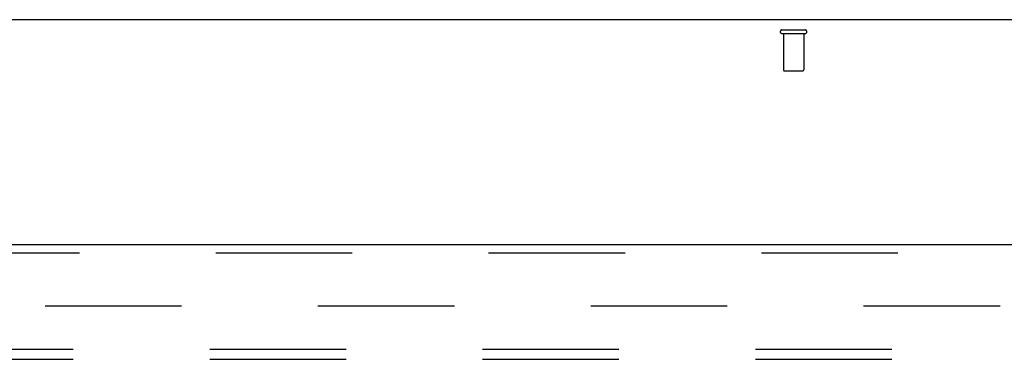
# Model space of a CAD drawing. Header units: inches. Extents: x 0 to 304, y 0 to 196.
# Tile 56 of 98: x 95.6 to 107.66, y 139.25 to 143.41. Entities that reach past the tile are written whole.
import ezdxf

# ---------------------------------------------------------------- set-up
doc = ezdxf.new("R2010")
doc.units = ezdxf.units.IN
doc.header["$LTSCALE"] = 16.696429
doc.header["$MEASUREMENT"] = 0
doc.linetypes.add('HIDDEN', pattern=[0.2, 0.1, -0.1])
doc.layers.get('0').update_dxf_attribs({"linetype": 'CONTINUOUS'})
for name, color, linetype in [('DEFAULT_2', 8, 'HIDDEN'), ('MAIN_DOOR_ASSEMBLY', 7, 'CONTINUOUS'), ('SUBPANELS', 7, 'CONTINUOUS')]:
    doc.layers.add(name, color=color, linetype=linetype)

msp = doc.modelspace()

# ---------------------------------------------------------------- linework, layer by layer
at = {"color": 7, "linetype": 'Continuous'}
msp.add_line((130.89, 143.407), (52.265, 143.407), dxfattribs=at)
at = {"layer": 'DEFAULT_2', "color": 8, "linetype": 'HIDDEN'}
for p, q in [((104.935, 143.282), (105.219, 143.282)), ((104.935, 143.239), (105.219, 143.239)), ((104.953, 143.239), (104.953, 142.792)), ((105.201, 143.239), (105.201, 142.792)), ((104.963, 142.782), (105.191, 142.782)), ((92.577, 139.907), (127.546, 139.907))]:
    msp.add_line(p, q, dxfattribs=at)
for centre, radius, start, end in [((104.935, 143.26), 0.0215, 90, 270), ((105.219, 143.26), 0.0215, 270, 90), ((104.963, 142.792), 0.01, 180, 270), ((105.191, 142.792), 0.01, 270, 360)]:
    msp.add_arc(centre, radius, start, end, dxfattribs=at)
at = {"layer": 'MAIN_DOOR_ASSEMBLY', "color": 3, "linetype": 'Continuous'}
msp.add_line((91.327, 140.657), (128.265, 140.657), dxfattribs=at)
at = {"layer": 'MAIN_DOOR_ASSEMBLY', "color": 8, "linetype": 'HIDDEN'}
msp.add_line((91.327, 140.553), (128.265, 140.553), dxfattribs=at)
at = {"layer": 'SUBPANELS', "color": 8, "linetype": 'HIDDEN'}
for p, q in [((57.859, 139.376), (125.796, 139.376)), ((57.859, 139.251), (125.796, 139.251))]:
    msp.add_line(p, q, dxfattribs=at)

doc.saveas('drawing.dxf')
